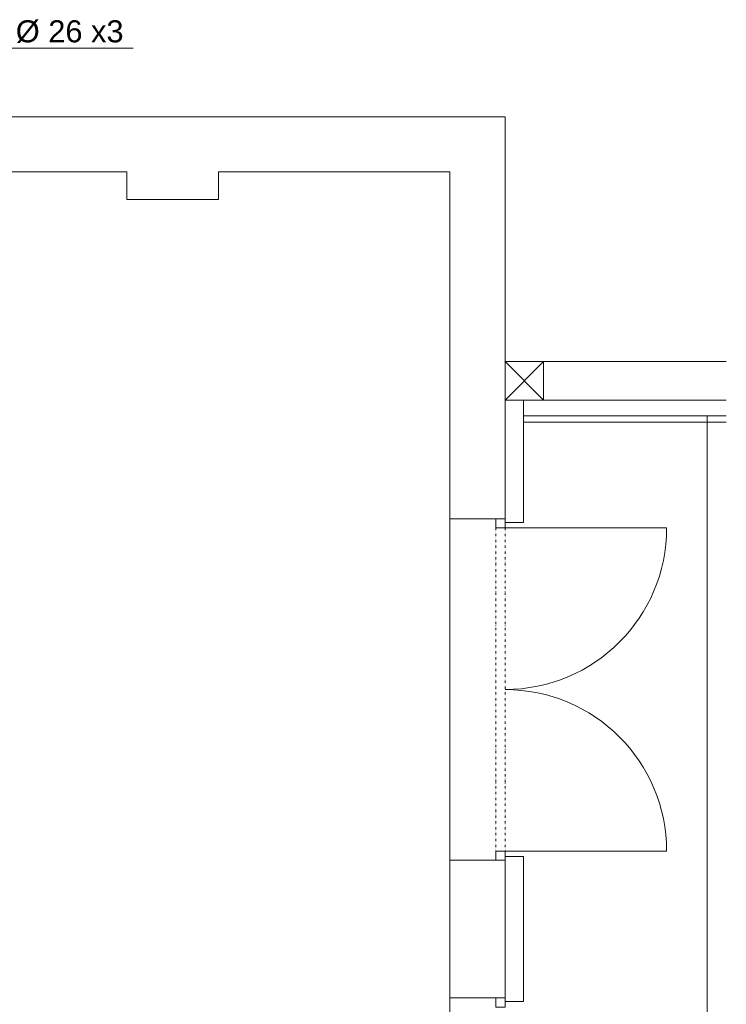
# Model space of a CAD drawing. Header units: millimetres. Extents: x 0 to 1216358, y -266558 to 2852.
# Tile 66 of 76: x 1161647 to 1165495, y -223205 to -217841. Entities that reach past the tile are written whole.
import ezdxf

# ---------------------------------------------------------------- set-up
doc = ezdxf.new("R2010")
doc.units = ezdxf.units.MM
doc.linetypes.add('DĚLICÍ2', pattern=[15.875, 6.35, -3.175, 0, -3.175, 0, -3.175])
doc.layers.get('0').update_dxf_attribs({"lineweight": 13})
doc.layers.add('1-UT-POPIS', color=7, linetype='Continuous', lineweight=13)
doc.styles.add('SPIRITTXTSTYLE1', font='arial.ttf')

# ---------------------------------------------------------------- blocks, each defined once
blk = doc.blocks.new('SDCDCSDC')
at = {"color": 8, "ltscale": 2}
for p, q in [((1167709.8, -193947.3), (1156929.8, -193947.3)), ((1167709.8, -196137.3), (1167709.8, -193947.3)), ((1165649.8, -194247.3), (1159145.5, -194247.3)), ((1165649.8, -194247.3), (1165649.8, -194397.3)), ((1166149.8, -194247.3), (1166149.8, -194397.3)), ((1167409.8, -194247.3), (1166149.8, -194247.3)), ((1167409.8, -196137.3), (1167409.8, -194247.3)), ((1165649.8, -194397.3), (1166149.8, -194397.3)), ((1167809.8, -195490.4), (1167809.8, -196157.3)), ((1168914.5, -195490.4), (1167919.8, -195490.4)), ((1168809.8, -204017.3), (1168809.8, -195575.4)), ((1168914.5, -195610.4), (1167809.8, -195610.4)), ((1167409.8, -197997.3), (1167409.8, -196137.3)), ((1167409.8, -196137.3), (1167709.8, -196137.3)), ((1167809.8, -197977.3), (1167809.8, -198767.3)), ((1167409.8, -197997.3), (1167409.8, -198747.3)), ((1167409.8, -197997.3), (1167709.8, -197997.3)), ((1167709.8, -197997.3), (1167709.8, -198747.3)), ((1167409.8, -200607.3), (1167409.8, -198747.3)), ((1167409.8, -198747.3), (1167709.8, -198747.3))]:
    blk.add_line(p, q, dxfattribs=at)
at = {"color": 8}
for p, q in [((1167709.8, -195280.4), (1167709.8, -193947.3)), ((1168914.5, -195280.4), (1167919.8, -195280.4)), ((1167809.8, -195575.4), (1168914.5, -195575.4)), ((1167709.8, -196157.3), (1167809.8, -196157.3)), ((1167709.8, -197977.3), (1167809.8, -197977.3)), ((1167709.8, -198767.3), (1167809.8, -198767.3))]:
    blk.add_line(p, q, dxfattribs=at)
at = {"color": 8, "ltscale": 2}
for points in [[(1167919.8, -195490.4), (1167919.8, -195280.4), (1167709.8, -195280.4), (1167709.8, -195490.4)], [(1167709.8, -196187.3), (1167709.8, -196137.3), (1167659.8, -196137.3), (1167659.8, -196187.3)], [(1167709.8, -197997.3), (1167709.8, -197947.3), (1167659.8, -197947.3), (1167659.8, -197997.3)], [(1167709.8, -198797.3), (1167709.8, -198747.3), (1167659.8, -198747.3), (1167659.8, -198797.3)]]:
    blk.add_lwpolyline(points, close=True, dxfattribs=at)
for points in [[(1167709.8, -195490.4), (1167919.8, -195280.4)], [(1167709.8, -195280.4), (1167919.8, -195490.4)], [(1167709.8, -196187.3), (1168589.8, -196187.3)], [(1167709.8, -197947.3), (1168589.8, -197947.3)]]:
    blk.add_lwpolyline(points, dxfattribs=at)
at = {"color": 8, "linetype": 'DĚLICÍ2', "ltscale": 2}
for points in [[(1167659.8, -196187.3), (1167659.8, -197947.3)], [(1167709.8, -196187.3), (1167709.8, -197947.3)]]:
    blk.add_lwpolyline(points, dxfattribs=at)
at = {"color": 8, "ltscale": 2}
for centre, start, end in [((1167709.8, -196187.3), 270, 0), ((1167709.8, -197947.3), 0, 90)]:
    blk.add_arc(centre, 880, start, end, dxfattribs=at)

msp = doc.modelspace()

# ---------------------------------------------------------------- linework, layer by layer
at = {"layer": '1-UT-POPIS'}
msp.add_line((1162265.5, -217995.4, -220.1), (1161583.9, -217995.4, -220.1), dxfattribs=at)

# ---------------------------------------------------------------- block references
msp.add_blockref('SDCDCSDC', (-3419.8, -24422.6, -220.1))

# ---------------------------------------------------------------- texts
at = {"layer": '1-UT-POPIS', "insert": (1161919.4, -217906.2, -220.1), "char_height": 120, "attachment_point": 5, "style": 'SPIRITTXTSTYLE1'}
msp.add_mtext_dynamic_manual_height_columns('%%C 26 x3', width=3376.263, gutter_width=12.5, heights=[0], dxfattribs=at)

doc.saveas('drawing.dxf')
